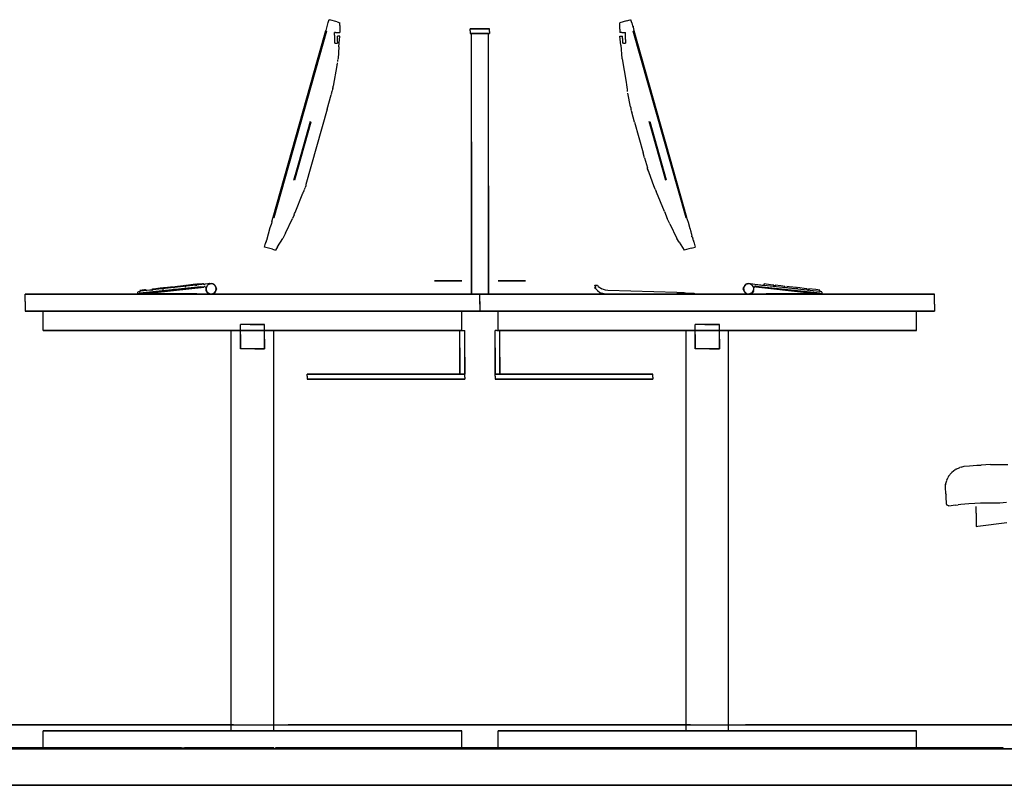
# Model space of a CAD drawing. Header units: millimetres. Extents: x -8297 to 34045, y -61360 to 6071.
# Tile 4 of 68: x 4616 to 6240, y -50060 to -48797. Entities that reach past the tile are written whole.
import ezdxf

# ---------------------------------------------------------------- set-up
doc = ezdxf.new("R2010")
doc.units = ezdxf.units.MM
for name, color, linetype in [('S-TAGLIO-ARR', 9, 'Continuous'), ('S-TAGLIO-PAV', 33, 'Continuous'), ('S-VISTA', 8, 'Continuous'), ('S-VISTA-ARREDI', 9, 'Continuous')]:
    doc.layers.add(name, color=color, linetype=linetype)

msp = doc.modelspace()

# ---------------------------------------------------------------- hatches: boundary and pattern name
at = {"layer": 'S-TAGLIO-PAV'}
for points in [[(5036, -50000), (3836, -50000), (3836, -49998), (3934, -49998), (5036, -49998), (5036, -50000)], [(6238, -50000), (5038, -50000), (5038, -49998), (5538, -49998), (6238, -49998), (6238, -50000)]]:
    msp.add_hatch(color=33, dxfattribs=at).paths.add_polyline_path(points)

# ---------------------------------------------------------------- linework, layer by layer
at = {"layer": 'S-TAGLIO-ARR'}
for p, q in [((5122.1, -48810.7), (5121, -48815)), ((5124.4, -48801.8), (5122.1, -48810.2)), ((5122.1, -48810.7), (5122.1, -48810.2)), ((5124.9, -48801.3), (5124.4, -48801.3)), ((5124.4, -48801.3), (5124.4, -48801.8)), ((5126, -48797), (5124.9, -48800.7)), ((5124.9, -48800.7), (5124.9, -48801.3)), ((5126.3, -48797), (5127, -48797)), ((5139.5, -48800.7), (5127, -48797)), ((5139.5, -48800.7), (5144, -48802)), ((5144, -48806.5), (5144, -48802)), ((5144, -48806.5), (5144, -48818)), ((5372.3, -48812), (5359, -48812)), ((5359, -48815.3), (5359, -48812)), ((5372.3, -48812), (5391, -48812)), ((5391, -48816.7), (5391, -48812)), ((5617, -48798.8), (5606, -48802)), ((5606, -48812.9), (5606, -48802)), ((5606, -48812.9), (5606, -48818)), ((5617, -48798.8), (5623, -48797)), ((5623.4, -48797), (5624, -48797)), ((5625.4, -48802), (5624, -48797)), ((5625.4, -48802), (5626.9, -48807.2)), ((5626.9, -48807.2), (5626.9, -48807.9)), ((5626.9, -48807.9), (5627.6, -48807.9)), ((5627.6, -48807.9), (5627.6, -48808.6)), ((5627.6, -48809.3), (5627.6, -48808.6)), ((5627.6, -48809.3), (5629, -48815)), ((5099.1, -48892.3), (5121, -48815)), ((5135, -48822.3), (5135, -48818)), ((5137.1, -48818), (5135, -48818)), ((5135, -48822.3), (5135, -48836)), ((5137.1, -48818), (5144, -48818)), ((5140, -48833.2), (5140, -48824)), ((5140.9, -48824), (5140, -48824)), ((5144, -48824), (5140.9, -48824)), ((5142.6, -48841.6), (5144, -48824)), ((5359, -48815.3), (5359, -48820)), ((5377.7, -48820), (5359, -48820)), ((5372.6, -48820), (5361, -48820)), ((5361, -48998.7), (5361, -48820)), ((5372.6, -48820), (5389, -48820)), ((5377.7, -48820), (5391, -48820)), ((5389, -49071.3), (5389, -48820)), ((5391, -48816.7), (5391, -48820)), ((5609, -48818), (5606, -48818)), ((5607.2, -48839.3), (5606, -48824)), ((5606, -48824), (5607.3, -48824)), ((5607.3, -48824), (5610, -48824)), ((5609, -48818), (5615, -48818)), ((5610, -48828), (5610, -48824)), ((5610, -48828), (5610, -48836)), ((5615, -48829.9), (5615, -48818)), ((5681.9, -49002), (5629, -48815)), ((5136.2, -48836), (5135, -48836)), ((5136.2, -48836), (5140, -48836)), ((5140, -48833.2), (5140, -48836)), ((5142.6, -48841.6), (5141, -48861)), ((5607.2, -48839.3), (5609, -48861)), ((5611.7, -48836), (5610, -48836)), ((5611.7, -48836), (5615, -48836)), ((5615, -48829.9), (5615, -48836)), ((5141, -48861), (5140.3, -48863.4)), ((5609.6, -48861.6), (5609, -48861)), ((5609.6, -48861.6), (5616.1, -48900.1)), ((5139.1, -48872.5), (5133, -48906.8)), ((5139.5, -48870.6), (5139.1, -48871)), ((5139.1, -48871), (5139.1, -48871.8)), ((5139.1, -48871.8), (5139.1, -48872.5)), ((5139.9, -48868.2), (5139.5, -48868.5)), ((5139.5, -48869.4), (5139.5, -48870.2)), ((5140.3, -48865.1), (5139.9, -48866)), ((5140.3, -48864), (5140.3, -48864.7)), ((5099.1, -48892.3), (5039, -49105)), ((5132.5, -48910.6), (5132.7, -48909.4)), ((5132.8, -48908.8), (5132.7, -48909.4)), ((5132.8, -48908.8), (5133, -48906.8)), ((5616.1, -48900.1), (5616.8, -48904.3)), ((5616.8, -48904.3), (5617.9, -48912.2)), ((5123.1, -48944.5), (5129.8, -48920.8)), ((5129.9, -48920.5), (5130.8, -48918.7)), ((5130.9, -48918.4), (5131, -48916)), ((5131.2, -48915.4), (5131, -48916)), ((5131.2, -48915.4), (5132.1, -48913)), ((5132.2, -48912.6), (5132.3, -48911.1)), ((5132.5, -48910.6), (5132.3, -48911.1)), ((5618.3, -48913.3), (5617.9, -48912.5)), ((5618.3, -48914.1), (5618.3, -48913.3)), ((5618.3, -48915.2), (5618.3, -48914.4)), ((5623.4, -48940.8), (5619, -48918)), ((5623.5, -48941), (5623.7, -48942.6)), ((5623.7, -48942.6), (5623.8, -48943.1)), ((5123.1, -48944.5), (5088, -49068.8)), ((5623.8, -48943.1), (5623.9, -48944.7)), ((5623.9, -48944.7), (5624.7, -48946.4)), ((5624.7, -48946.6), (5624.8, -48948.3)), ((5624.8, -48948.3), (5625.4, -48949.5)), ((5629.9, -48965.9), (5625.4, -48949.5)), ((5629.9, -48965.9), (5644.2, -49016.5)), ((5361, -48998.7), (5361, -49250)), ((5681.9, -49002), (5711, -49105)), ((5646.7, -49024.7), (5644.2, -49016.5)), ((5646.7, -49024.7), (5651.5, -49041.6)), ((5651.5, -49042.8), (5651.5, -49041.6)), ((5652.3, -49044.5), (5651.5, -49042.8)), ((5652.5, -49045.8), (5652.4, -49044.7)), ((5653.5, -49047.3), (5652.5, -49045.8)), ((5653.7, -49048.4), (5653.5, -49047.3)), ((5654, -49049.3), (5653.7, -49048.4)), ((5662, -49071), (5654.1, -49049.5)), ((5087.8, -49071.3), (5086.7, -49073.7)), ((5087.9, -49069.1), (5087.9, -49070.9)), ((5389, -49071.3), (5389, -49250)), ((5664.2, -49076.8), (5662, -49071)), ((5070.3, -49115.2), (5083, -49083.4)), ((5083, -49083.4), (5083.5, -49082.4)), ((5083.5, -49082.4), (5083.8, -49081.7)), ((5084.2, -49080.6), (5083.8, -49081.7)), ((5084.2, -49080.6), (5084.4, -49080.2)), ((5084.8, -49078.2), (5084.4, -49080.2)), ((5086, -49076.1), (5085, -49077.5)), ((5086, -49076.1), (5086.3, -49075.6)), ((5086.6, -49074.2), (5086.3, -49075.6)), ((5664.2, -49076.8), (5665.8, -49080.6)), ((5666.3, -49081.6), (5665.8, -49080.6)), ((5679.2, -49113.6), (5666.3, -49081.6)), ((5035.5, -49117.7), (5039, -49105)), ((5712.7, -49111.2), (5711, -49105)), ((5035.5, -49117.7), (5034, -49123)), ((5068.6, -49118.8), (5066, -49125)), ((5068.8, -49118.5), (5069.5, -49116.5)), ((5069.5, -49116.5), (5070.3, -49115.2)), ((5679.2, -49113.6), (5684, -49125)), ((5712.7, -49111.2), (5716, -49123)), ((5030.5, -49134.7), (5028.7, -49140.6)), ((5031.1, -49134), (5030.5, -49134.1)), ((5030.5, -49134.1), (5030.5, -49134.6)), ((5031.7, -49130.5), (5031.1, -49133.3)), ((5031.1, -49133.4), (5031.1, -49134)), ((5031.7, -49129.9), (5034, -49123)), ((5031.7, -49129.9), (5031.7, -49130.5)), ((5054.2, -49149.3), (5066, -49125)), ((5688.2, -49133.6), (5684, -49125)), ((5688.2, -49133.6), (5700, -49158)), ((5718.9, -49131.6), (5716, -49123)), ((5721.7, -49141.8), (5718.9, -49131.6)), ((5028.7, -49140.6), (5022.8, -49161.4)), ((5054.2, -49149.3), (5050, -49158)), ((5721.7, -49141.8), (5722, -49143)), ((5722, -49143), (5722.3, -49144.2)), ((5722.3, -49144.2), (5722.6, -49145.2)), ((5722.6, -49145.2), (5723, -49145.7)), ((5722.9, -49146.6), (5723.4, -49150.1)), ((5723, -49145.7), (5723, -49146.2)), ((5723, -49146), (5723, -49146.7)), ((5723.4, -49150.1), (5724.1, -49150)), ((5724.1, -49150), (5724.1, -49150.7)), ((5724.1, -49150.6), (5724.1, -49151.4)), ((5724.1, -49151.4), (5724.1, -49152)), ((5724.1, -49152), (5724.8, -49152.8)), ((5724.8, -49152.8), (5724.8, -49153.5)), ((5724.8, -49153.5), (5724.8, -49154.2)), ((5020, -49172), (5021.6, -49165.7)), ((5022.1, -49165.7), (5021.6, -49165.5)), ((5021.6, -49165.5), (5022.2, -49165.5)), ((5021.6, -49165.7), (5022.1, -49165.7)), ((5022.2, -49163.7), (5022.8, -49163.2)), ((5022.2, -49164.3), (5022.2, -49163.7)), ((5022.2, -49164.9), (5022.2, -49164.3)), ((5022.2, -49165.5), (5022.2, -49164.9)), ((5022.8, -49162), (5022.8, -49161.4)), ((5022.8, -49162.6), (5022.8, -49162)), ((5022.8, -49163.2), (5022.8, -49162.6)), ((5041.4, -49171.6), (5050, -49158)), ((5703.8, -49164), (5700, -49158)), ((5703.8, -49164), (5712, -49177)), ((5724.8, -49155), (5724.8, -49154.2)), ((5724.8, -49155), (5725.6, -49155.7)), ((5725.6, -49155.7), (5725.6, -49156.5)), ((5725.6, -49156.5), (5725.6, -49157.2)), ((5725.6, -49157.2), (5726.3, -49157.9)), ((5726.3, -49157.9), (5726.3, -49158.7)), ((5726.3, -49158.7), (5726.3, -49159.5)), ((5726.3, -49159.5), (5726.3, -49160.3)), ((5726.3, -49160.3), (5727.1, -49161)), ((5727.1, -49161), (5727.1, -49161.8)), ((5727.1, -49161.8), (5727.1, -49162.5)), ((5727.1, -49162.6), (5727.1, -49163.3)), ((5727.1, -49163.3), (5727.8, -49163.3)), ((5727.8, -49163.3), (5730, -49172)), ((5033.2, -49175.7), (5020, -49172)), ((5033.2, -49175.7), (5038, -49177)), ((5041.4, -49171.6), (5038, -49177)), ((5723.6, -49173.8), (5712, -49177)), ((5723.6, -49173.8), (5730, -49172)), ((4885.5, -49235.3), (4888, -49235)), ((4890, -49235), (4898.4, -49233.9)), ((4890, -49235.9), (4890, -49235)), ((4898.4, -49233.9), (4906, -49233)), ((4906, -49233.9), (4906, -49233)), ((4906, -49233.9), (4906, -49235)), ((4906, -49235), (4907.3, -49235)), ((4907.3, -49235), (4908.1, -49235)), ((4908.4, -49235), (4907.7, -49235)), ((4908, -49233), (4917.3, -49232.2)), ((4908, -49234.7), (4908, -49233)), ((4917.3, -49232.2), (4919, -49232)), ((4919, -49233.7), (4919, -49232)), ((4920.5, -49233.8), (4919, -49234)), ((4921.1, -49233.7), (4920.5, -49233.8)), ((4922, -49233.5), (4921.3, -49233.5)), ((4926.3, -49232.9), (4922.5, -49233.5)), ((4925.1, -49236.9), (4926, -49235)), ((4927.9, -49234.1), (4926, -49235)), ((4928.1, -49232.6), (4926.8, -49232.8)), ((4929.9, -49233.1), (4928, -49234)), ((4929.1, -49232.4), (4928.4, -49232.6)), ((4929.7, -49232.4), (4929.2, -49232.4)), ((4931.9, -49233), (4930, -49233)), ((4931.2, -49232.1), (4932, -49232)), ((4933.9, -49233), (4932, -49233)), ((4932.1, -49232), (4934, -49232)), ((4935.9, -49233.9), (4934, -49233)), ((4934.1, -49232.1), (4936, -49233)), ((4936.9, -49234.9), (4936, -49234)), ((4936.1, -49233.1), (4938, -49235)), ((4937.1, -49235.1), (4939, -49237)), ((4938.9, -49236.9), (4938, -49235)), ((5565.6, -49237.6), (5564.3, -49235.1)), ((5564.3, -49235.1), (5568.7, -49235.1)), ((5568.7, -49235.1), (5570, -49237)), ((5811.4, -49236.6), (5813, -49235)), ((5811.8, -49235.4), (5812, -49235)), ((5812.4, -49234.6), (5812, -49235)), ((5812.4, -49234.6), (5814, -49233)), ((5813.8, -49234.2), (5813, -49235)), ((5814.4, -49232.8), (5814, -49233)), ((5815.6, -49233.2), (5814, -49234)), ((5814.4, -49232.8), (5816, -49232)), ((5815.6, -49233.2), (5816, -49233)), ((5817.6, -49233), (5816, -49233)), ((5816.4, -49232), (5818, -49232)), ((5828.4, -49233.6), (5818, -49232)), ((5819.6, -49233), (5818, -49233)), ((5821.6, -49233.8), (5820, -49233)), ((5821.6, -49233.8), (5822, -49234)), ((5823.6, -49234.8), (5822, -49234)), ((5823.6, -49234.8), (5824, -49235)), ((5824.2, -49235.4), (5824, -49235)), ((5828.4, -49233.6), (5829, -49233.7)), ((5829.1, -49233.7), (5829.9, -49233.8)), ((5830, -49233.9), (5830.9, -49234)), ((5831, -49234), (5831.8, -49234)), ((5832, -49234), (5840.2, -49234.7)), ((5840.2, -49234.7), (5844, -49235)), ((5854.1, -49234.3), (5844, -49233)), ((5844, -49234.3), (5844, -49233)), ((5844, -49234.3), (5844, -49235)), ((5860, -49235), (5854.1, -49234.3)), ((5860, -49235.7), (5860, -49235)), ((5862, -49236.2), (5862, -49235)), ((5871.2, -49236.2), (5862, -49235)), ((4937.3, -49250), (4625, -49250)), ((4625, -49261.7), (4625, -49250)), ((4811, -49248.8), (4811, -49246)), ((4813.8, -49248.1), (4811, -49249)), ((4812, -49245.7), (4812.4, -49245.6)), ((4812.6, -49245.6), (4813.9, -49245.3)), ((4914.7, -49237.6), (4814, -49248)), ((4914.7, -49238.6), (4814, -49250)), ((4814, -49243), (4821.6, -49242.2)), ((4814, -49248.1), (4814, -49250)), ((4814.2, -49243.3), (4815, -49245)), ((4814.4, -49245.1), (4815, -49245)), ((4821.6, -49242.2), (4823, -49242)), ((4823.2, -49242.3), (4824, -49244)), ((4825.7, -49243.8), (4824, -49244)), ((4832.8, -49243), (4825.7, -49243.8)), ((4833.5, -49243), (4832.8, -49243)), ((4834.2, -49243), (4833.6, -49243)), ((4834.2, -49243), (4835, -49243)), ((4835, -49241), (4840.3, -49240.3)), ((4835, -49242.3), (4835, -49241)), ((4835, -49242.3), (4835, -49243)), ((4840.3, -49240.3), (4851, -49239)), ((4851, -49240.3), (4851, -49239)), ((4851, -49240.3), (4851, -49241)), ((4851, -49241), (4852.1, -49241)), ((4852.3, -49241), (4854, -49241)), ((4853, -49239), (4860, -49238.1)), ((4853.6, -49240.1), (4853, -49239)), ((4853.6, -49240.1), (4854, -49241)), ((4860, -49238.1), (4869, -49237)), ((4869, -49238.1), (4869, -49237)), ((4869, -49238.1), (4869, -49239)), ((4869, -49239), (4871.1, -49239)), ((4871.1, -49239), (4871.8, -49239)), ((4872, -49237), (4885.5, -49235.3)), ((4872, -49237.3), (4872, -49239)), ((4888, -49235.3), (4888, -49237)), ((4888.6, -49237), (4890, -49237)), ((4890, -49235.9), (4890, -49237)), ((4914.7, -49237.6), (4920, -49237)), ((4914.7, -49238.6), (4920, -49238)), ((4920, -49237.9), (4920, -49237)), ((4920.9, -49237), (4920, -49237)), ((4921.9, -49237), (4921, -49237)), ((4922, -49237.9), (4922, -49237)), ((4922.1, -49238.1), (4923, -49239)), ((4923, -49239.1), (4923, -49240)), ((4923, -49240.1), (4923, -49241)), ((4923, -49241.1), (4923, -49243)), ((4923.1, -49243.2), (4924, -49246)), ((4924, -49240.9), (4924, -49239)), ((4924, -49242.9), (4924, -49241)), ((4924.9, -49244.9), (4924, -49243)), ((4924.1, -49238.9), (4925, -49237)), ((4924.1, -49246.1), (4925, -49247)), ((4925.9, -49246.9), (4925, -49245)), ((4926.9, -49248.9), (4925, -49247)), ((4926.1, -49247.1), (4928, -49248)), ((4928.9, -49249.9), (4927, -49249)), ((4928.1, -49248.1), (4930, -49249)), ((4931.8, -49250), (4929, -49250)), ((4930.1, -49249), (4932, -49249)), ((4933.9, -49250), (4932, -49250)), ((4932.1, -49249), (4934, -49249)), ((4935.9, -49249.1), (4934, -49250)), ((4934.1, -49248.9), (4936, -49248)), ((4937.9, -49247.1), (4936, -49249)), ((4936.1, -49247.9), (4937, -49247)), ((4938.9, -49245.1), (4937, -49247)), ((4937.3, -49250), (5375, -49250)), ((4938.1, -49246.9), (4939, -49246)), ((4939.9, -49238.9), (4939, -49237)), ((4939, -49237.1), (4939, -49239)), ((4939.9, -49241.1), (4939, -49243)), ((4939, -49243.1), (4939, -49245)), ((4939.1, -49239.1), (4940, -49241)), ((4939.1, -49245.8), (4940, -49243)), ((4940.9, -49240.9), (4940, -49239)), ((4940.1, -49242.9), (4941, -49241)), ((5377.4, -49250), (5361, -49250)), ((5375, -49266.3), (5375, -49250)), ((5687.3, -49250), (5375, -49250)), ((5375, -49261.7), (5375, -49250)), ((5377.4, -49250), (5389, -49250)), ((5564.1, -49239.1), (5565.4, -49238.6)), ((5566, -49241), (5564.1, -49239.1)), ((5565.4, -49238.6), (5566.7, -49238.4)), ((5566.7, -49238.4), (5565.6, -49237.6)), ((5566, -49241), (5569, -49244)), ((5569, -49244), (5573, -49247)), ((5570, -49237), (5573, -49239)), ((5573, -49239), (5576, -49241)), ((5573, -49247), (5577, -49248)), ((5579, -49242), (5576, -49241)), ((5577.1, -49248), (5581, -49249)), ((5582, -49243), (5579, -49242)), ((5584.9, -49250), (5581, -49249)), ((5585.9, -49244), (5582, -49243)), ((5586.9, -49250), (5585, -49250)), ((5700, -49246.8), (5586, -49244)), ((5586.9, -49250), (5703, -49250)), ((5687.3, -49250), (6125, -49250)), ((5700, -49246.8), (5707, -49247)), ((5703.2, -49250), (5707, -49250)), ((5707, -49250), (5711.7, -49250)), ((5707.3, -49247), (5712, -49247)), ((5712, -49247), (5716.8, -49248)), ((5712.3, -49250), (5717, -49250)), ((5717.2, -49248), (5721, -49248)), ((5717.2, -49250), (5721, -49250)), ((5721.1, -49248), (5725, -49248)), ((5721.1, -49250), (5725, -49250)), ((5725.1, -49248), (5728, -49248)), ((5725.1, -49250), (5728, -49250)), ((5728, -49248), (5728.6, -49248)), ((5728, -49250), (5728.6, -49250)), ((5728.6, -49248.3), (5728.6, -49250)), ((5809.8, -49239.4), (5809, -49241)), ((5809.2, -49241.4), (5809, -49241)), ((5809.2, -49241.4), (5810, -49243)), ((5809.8, -49239.4), (5810, -49239)), ((5810.8, -49237.4), (5810, -49239)), ((5810.2, -49240.6), (5810, -49241)), ((5810.8, -49242.6), (5810, -49241)), ((5810.2, -49243.7), (5810, -49243)), ((5810.2, -49240.6), (5811, -49239)), ((5810.2, -49243.7), (5811, -49246)), ((5810.8, -49237.4), (5811, -49237)), ((5810.8, -49242.6), (5811, -49243)), ((5811.8, -49235.4), (5811, -49237)), ((5811.4, -49236.6), (5811, -49237)), ((5811, -49238.6), (5811, -49237)), ((5811, -49244.6), (5811, -49243)), ((5812.6, -49246.6), (5811, -49245)), ((5811.2, -49246.2), (5812, -49247)), ((5813.6, -49248.6), (5812, -49247)), ((5812.6, -49246.6), (5813, -49247)), ((5813.2, -49247.2), (5814, -49248)), ((5813.6, -49248.6), (5814, -49249)), ((5814.4, -49248.2), (5814, -49248)), ((5815.6, -49249.8), (5814, -49249)), ((5814.4, -49248.2), (5816, -49249)), ((5815.6, -49249.8), (5816, -49250)), ((5817.6, -49250), (5816, -49250)), ((5816.4, -49249), (5818, -49249)), ((5820.3, -49250), (5818, -49250)), ((5818.4, -49249), (5820, -49249)), ((5820.4, -49248.8), (5820, -49249)), ((5820.3, -49250), (5821, -49250)), ((5820.4, -49248.8), (5822, -49248)), ((5822.6, -49249.2), (5821, -49250)), ((5822.4, -49247.8), (5822, -49248)), ((5822.4, -49247.8), (5824, -49247)), ((5822.6, -49249.2), (5823, -49249)), ((5824.6, -49247.4), (5823, -49249)), ((5824.8, -49245.4), (5824, -49247)), ((5824.2, -49235.4), (5825, -49237)), ((5824.6, -49247.4), (5825, -49247)), ((5824.8, -49245.4), (5825, -49245)), ((5825.2, -49237.4), (5825, -49237)), ((5825.8, -49243.4), (5825, -49245)), ((5825.2, -49237.4), (5826, -49239)), ((5825.2, -49246.8), (5826, -49246)), ((5825.8, -49243.4), (5826, -49243)), ((5826, -49239.4), (5826, -49241)), ((5826, -49241.4), (5826, -49243)), ((5826.2, -49245.3), (5826, -49246)), ((5826.2, -49245.3), (5827, -49243)), ((5827, -49239.8), (5827, -49239)), ((5827, -49240.8), (5827, -49240)), ((5827, -49242.6), (5827, -49241)), ((5827.2, -49238.8), (5828, -49238)), ((5828.8, -49237), (5828, -49237)), ((5828, -49237.2), (5828, -49238)), ((5829.8, -49237), (5829, -49237)), ((5913.8, -49245.7), (5830, -49237)), ((5830, -49237.2), (5830, -49238)), ((5913.8, -49247.5), (5830, -49238)), ((5860.6, -49237), (5859.9, -49237)), ((5860, -49235.7), (5860, -49237)), ((5862, -49237), (5860.6, -49237)), ((5862, -49236.2), (5862, -49237)), ((5878, -49237), (5871.2, -49236.2)), ((5878, -49238.2), (5878, -49237)), ((5878, -49238.2), (5878, -49239)), ((5879.4, -49239), (5878, -49239)), ((5879.9, -49239), (5881, -49239)), ((5884.9, -49237.5), (5881, -49237)), ((5881, -49237.5), (5881, -49239)), ((5897, -49239), (5884.9, -49237.5)), ((5896.8, -49239.5), (5896, -49241)), ((5898.2, -49241), (5896, -49241)), ((5896.8, -49239.5), (5897, -49239)), ((5913.5, -49240.8), (5899, -49239)), ((5899, -49240.8), (5899, -49239)), ((5915, -49241), (5913.5, -49240.8)), ((5913.8, -49245.7), (5936, -49248)), ((5913.8, -49247.5), (5936, -49250)), ((5915, -49242.8), (5915, -49241)), ((5915.7, -49243), (5915, -49243)), ((5916, -49243), (5917.1, -49243)), ((5917.1, -49243), (5916.4, -49243)), ((5916.4, -49243), (5917, -49243)), ((5917.4, -49242.3), (5917, -49243)), ((5917.4, -49242.3), (5917.4, -49241)), ((5929.3, -49242.3), (5917.4, -49241)), ((5935.6, -49243), (5929.3, -49242.3)), ((5935.6, -49243.7), (5935, -49245)), ((5935.6, -49243.7), (5935.6, -49243)), ((5939, -49246), (5935.8, -49245.2)), ((5936, -49249.6), (5936, -49248)), ((5936, -49248), (5938.4, -49248.8)), ((5938.4, -49248.8), (5939, -49249)), ((5939, -49246.6), (5939, -49246)), ((5939, -49246.6), (5939, -49249)), ((6125, -49266.3), (6125, -49250)), ((4625, -49261.7), (4625, -49278)), ((5375, -49261.7), (5375, -49278)), ((5375, -49266.3), (5375, -49278)), ((6125, -49266.3), (6125, -49278)), ((5062.7, -49278), (4625, -49278)), ((5062.7, -49278), (5375, -49278)), ((5812.7, -49278), (5375, -49278)), ((5812.7, -49278), (6125, -49278)), ((4996.2, -49300), (4980, -49300)), ((4980, -49316.2), (4980, -49300)), ((4996.2, -49300), (5020, -49300)), ((5020, -49323.8), (5020, -49300)), ((5746.2, -49300), (5730, -49300)), ((5730, -49316.2), (5730, -49300)), ((5746.2, -49300), (5770, -49300)), ((5770, -49323.8), (5770, -49300)), ((4980, -49316.2), (4980, -49340)), ((5345.2, -49310), (5342, -49310)), ((5342, -49338.5), (5342, -49310)), ((5345.2, -49310), (5350, -49310)), ((5350, -49353.5), (5350, -49310)), ((5403.2, -49310), (5400, -49310)), ((5400, -49338.5), (5400, -49310)), ((5403.2, -49310), (5408, -49310)), ((5408, -49353.5), (5408, -49310)), ((5730, -49316.2), (5730, -49340)), ((5020, -49323.8), (5020, -49340)), ((5770, -49323.8), (5770, -49340)), ((5003.8, -49340), (4980, -49340)), ((5003.8, -49340), (5020, -49340)), ((5342, -49338.5), (5342, -49382)), ((5400, -49338.5), (5400, -49382)), ((5753.8, -49340), (5730, -49340)), ((5753.8, -49340), (5770, -49340)), ((5350, -49353.5), (5350, -49382)), ((5408, -49353.5), (5408, -49382)), ((5192.8, -49382), (5090, -49382)), ((5090, -49385.2), (5090, -49382)), ((5090, -49385.2), (5090, -49390)), ((5247.2, -49390), (5090, -49390)), ((5192.8, -49382), (5350, -49382)), ((5247.2, -49390), (5350, -49390)), ((5346.8, -49382), (5342, -49382)), ((5346.8, -49382), (5350, -49382)), ((5350, -49386.8), (5350, -49382)), ((5350, -49386.8), (5350, -49390)), ((5502.8, -49382), (5400, -49382)), ((5400, -49385.2), (5400, -49382)), ((5404.8, -49382), (5400, -49382)), ((5400, -49385.2), (5400, -49390)), ((5557.2, -49390), (5400, -49390)), ((5404.8, -49382), (5408, -49382)), ((5502.8, -49382), (5660, -49382)), ((5557.2, -49390), (5660, -49390)), ((5660, -49386.8), (5660, -49382)), ((5660, -49386.8), (5660, -49390)), ((6153.6, -49543.5), (6153.1, -49543.9)), ((6153.6, -49543.5), (6159.1, -49538.9)), ((6160.4, -49538.3), (6159.1, -49538.9)), ((6160.4, -49538.3), (6166.3, -49535.7)), ((6168.6, -49535.1), (6166.3, -49535.7)), ((6168.6, -49535.1), (6173.7, -49533.7)), ((6173.6, -49533.4), (6182.5, -49533.1)), ((6182.5, -49533.1), (6194.3, -49532)), ((6194.3, -49532), (6201.5, -49531.7)), ((6217.3, -49531), (6201.5, -49531.7)), ((6217.3, -49531), (6245.5, -49531)), ((6143, -49563.5), (6144.9, -49557)), ((6145.1, -49556.8), (6146.9, -49552.6)), ((6148, -49550.1), (6146.9, -49552.6)), ((6152.7, -49544.4), (6148, -49550)), ((6152.7, -49544.4), (6153.1, -49543.9)), ((6143, -49563.5), (6142.9, -49564.1)), ((6142.9, -49567.7), (6142.9, -49564.1)), ((6143.7, -49579.2), (6142.9, -49568.1)), ((6143.7, -49579.2), (6143.8, -49580.2)), ((6144, -49583.4), (6143.8, -49580.2)), ((6144.7, -49596.3), (6144, -49583.4)), ((6145.3, -49596.9), (6144.7, -49596.3)), ((6145.3, -49597.4), (6145.3, -49596.9)), ((6145.3, -49597.4), (6145.7, -49597.9)), ((6146.3, -49597.9), (6145.7, -49597.9)), ((6146.3, -49598.9), (6146.3, -49598.3)), ((6147.7, -49598.9), (6147.1, -49598.9)), ((6148.6, -49599.1), (6147.7, -49598.9)), ((6159.6, -49597.8), (6148.5, -49599.3)), ((6159.6, -49597.8), (6163.8, -49597.2)), ((6168.4, -49596.7), (6163.8, -49597.2)), ((6181.6, -49595.4), (6168.4, -49596.7)), ((6191.2, -49595), (6181.6, -49595.4)), ((6200.4, -49594.6), (6191.2, -49595)), ((6193.3, -49611.1), (6193.3, -49600)), ((6212.9, -49594.6), (6200.4, -49594.6)), ((6220.4, -49594.6), (6212.9, -49594.6)), ((6232.4, -49594.3), (6220.4, -49594.6)), ((6243.7, -49593.6), (6232.4, -49594.3)), ((6193.3, -49611.1), (6193.3, -49633)), ((6193.3, -49633), (6196.4, -49632.3)), ((6196.4, -49632.3), (6243.9, -49626.2))]:
    msp.add_line(p, q, dxfattribs=at)
at = {"layer": 'S-TAGLIO-PAV'}
for p, q in [((3933.6, -49998), (5035, -49998)), ((5035, -49999.8), (5035, -49998)), ((5537.6, -49998), (5038, -49998)), ((5038, -49998.8), (5038, -49998)), ((5537.6, -49998), (6238, -49998)), ((6238, -49999.2), (6238, -49998)), ((3487.7, -50000), (11165, -50000)), ((5035.4, -50000), (5038, -50000)), ((5038, -49998.8), (5038, -50000)), ((6238, -49999.2), (6238, -50000)), ((6238, -50000), (6239.9, -50000)), ((6412.7, -50060), (3250, -50060))]:
    msp.add_line(p, q, dxfattribs=at)
at = {"layer": 'S-VISTA'}
for p, q in [((4958.5, -49960), (3651.4, -49960)), ((4968.5, -49960), (3661.4, -49960)), ((3665.4, -49960), (4972.5, -49960)), ((3675.4, -49960), (7043.7, -49960)), ((5712.6, -49960), (5059, -49960)), ((5722.6, -49960), (5069, -49960)), ((5073, -49960), (7033.7, -49960)), ((7019.7, -49960), (5813.2, -49960)), ((7029.7, -49960), (5823.2, -49960)), ((3835, -49998), (5035, -49998)), ((4883, -49998), (3835, -49998)), ((3835, -49998), (5035, -49998)), ((3835, -49998), (5035, -49998)), ((3835, -49998), (5035, -49998)), ((4883, -49998), (5035, -49998)), ((5035, -49998), (4888, -49998)), ((4888, -49998), (5035, -49998)), ((5038, -49998), (6238, -49998)), ((6238, -49998), (5038, -49998)), ((5038, -49998), (6238, -49998)), ((5038, -49998), (6238, -49998)), ((5038, -49998), (6238, -49998)), ((5038, -49998), (6238, -49998)), ((5038, -49998), (6238, -49998)), ((3424, -50000), (7043.7, -50000)), ((3500, -50000), (7080, -50000)), ((4656.8, -50000), (3651.4, -50000)), ((4883, -50000), (3835, -50000)), ((3835, -50000), (5035, -50000)), ((3835, -50000), (5035, -50000)), ((3835, -50000), (5035, -50000)), ((3835, -50000), (5035, -50000)), ((4883, -50000), (5035, -50000)), ((5035, -50000), (4888, -50000)), ((4888, -50000), (5035, -50000)), ((6238, -50000), (5038, -50000)), ((5038, -50000), (6238, -50000)), ((5038, -50000), (6238, -50000)), ((5038, -50000), (6238, -50000)), ((5038, -50000), (6238, -50000)), ((5038, -50000), (6238, -50000)), ((5038, -50000), (6238, -50000)), ((5411, -50000), (5360.7, -50000)), ((7019.7, -50000), (6114.8, -50000)), ((3500, -50060), (7080, -50060))]:
    msp.add_line(p, q, dxfattribs=at)
at = {"layer": 'S-VISTA-ARREDI'}
for p, q in [((5359, -48812), (5391, -48812)), ((5391, -48812), (5359, -48812)), ((5391, -48812), (5359, -48812)), ((5121, -48815), (5034, -49123)), ((5034, -49123), (5121, -48815)), ((5121, -48815), (5034, -49123)), ((5122, -48816), (5035, -49124)), ((5035, -49124), (5122, -48816)), ((5122, -48816), (5035, -49124)), ((5359, -48820), (5391, -48820)), ((5391, -48820), (5359, -48820)), ((5391, -48820), (5359, -48820)), ((5361, -49250), (5361, -48820)), ((5361, -49250), (5361, -48820)), ((5361, -49250), (5361, -48820)), ((5389, -49250), (5389, -48820)), ((5389, -49250), (5389, -48820)), ((5389, -49250), (5389, -48820)), ((5628, -48816), (5715, -49124)), ((5715, -49124), (5628, -48816)), ((5715, -49124), (5628, -48816)), ((5629, -48815), (5716, -49123)), ((5716, -49123), (5629, -48815)), ((5716, -49123), (5629, -48815)), ((5095, -48965), (5068, -49061)), ((5095, -48965), (5068, -49061)), ((5068, -49062), (5096, -48965)), ((5096, -48966), (5069, -49062)), ((5096, -48966), (5069, -49062)), ((5682, -49062), (5654, -48965)), ((5682, -49062), (5654, -48965)), ((5654, -48966), (5681, -49062)), ((5654, -48966), (5681, -49062)), ((5654, -48966), (5681, -49062)), ((5654, -48966), (5681, -49062)), ((5655, -48965), (5682, -49061)), ((5655, -48965), (5682, -49061)), ((5655, -48965), (5682, -49061)), ((5655, -48965), (5682, -49061)), ((4932, -49232), (4815, -49245)), ((4932, -49232), (4815, -49245)), ((4932, -49232), (4815, -49245)), ((5300, -49228), (5345, -49228)), ((5345, -49228), (5300, -49228)), ((5450, -49228), (5405, -49228)), ((5405, -49228), (5450, -49228)), ((5450, -49228), (5405, -49228)), ((5405, -49228), (5450, -49228)), ((5818, -49232), (5935, -49245)), ((5818, -49232), (5935, -49245)), ((5818, -49232), (5935, -49245)), ((4625, -49250), (5375, -49250)), ((5375, -49250), (4625, -49250)), ((5375, -49250), (4625, -49250)), ((4814, -49248), (4920, -49237)), ((4814, -49248), (4920, -49237)), ((4814, -49248), (4920, -49237)), ((4814, -49250), (4920, -49238)), ((4814, -49250), (4920, -49238)), ((4814, -49250), (4920, -49238)), ((4815, -49248), (4920, -49237)), ((4815, -49248), (4920, -49237)), ((4815, -49248), (4920, -49237)), ((4823, -49249), (4865, -49249)), ((4823, -49249), (4865, -49249)), ((4823, -49250), (4865, -49250)), ((4823, -49250), (4865, -49250)), ((4865, -49249), (4828, -49249)), ((4865, -49249), (4828, -49249)), ((4865, -49250), (4828, -49250)), ((4865, -49250), (4828, -49250)), ((4908, -49249), (4865, -49249)), ((4908, -49249), (4865, -49249)), ((4865, -49249), (4903, -49249)), ((4865, -49249), (4900, -49249)), ((4908, -49250), (4865, -49250)), ((4908, -49250), (4865, -49250)), ((4865, -49250), (4903, -49250)), ((4865, -49250), (4903, -49250)), ((5300, -49250), (5345, -49250)), ((5345, -49250), (5300, -49250)), ((6125, -49250), (5375, -49250)), ((5375, -49250), (6125, -49250)), ((6125, -49250), (5375, -49250)), ((5450, -49250), (5405, -49250)), ((5405, -49250), (5450, -49250)), ((5450, -49250), (5405, -49250)), ((5405, -49250), (5450, -49250)), ((5936, -49248), (5830, -49237)), ((5936, -49248), (5830, -49237)), ((5935, -49248), (5830, -49237)), ((5935, -49248), (5830, -49237)), ((5936, -49248), (5830, -49237)), ((5935, -49248), (5830, -49237)), ((5936, -49250), (5830, -49238)), ((5936, -49250), (5830, -49238)), ((5936, -49250), (5830, -49238)), ((5842, -49249), (5885, -49249)), ((5842, -49249), (5885, -49249)), ((5842, -49249), (5885, -49249)), ((5842, -49249), (5885, -49249)), ((5842, -49250), (5885, -49250)), ((5842, -49250), (5885, -49250)), ((5842, -49250), (5885, -49250)), ((5842, -49250), (5885, -49250)), ((5885, -49249), (5847, -49249)), ((5885, -49249), (5847, -49249)), ((5885, -49250), (5847, -49250)), ((5885, -49250), (5847, -49250)), ((5885, -49250), (5847, -49250)), ((5885, -49250), (5847, -49250)), ((5885, -49249), (5850, -49249)), ((5885, -49249), (5850, -49249)), ((5885, -49249), (5922, -49249)), ((5885, -49249), (5922, -49249)), ((5927, -49249), (5885, -49249)), ((5927, -49249), (5885, -49249)), ((5885, -49249), (5922, -49249)), ((5885, -49249), (5922, -49249)), ((5927, -49249), (5885, -49249)), ((5927, -49249), (5885, -49249)), ((5885, -49250), (5922, -49250)), ((5885, -49250), (5922, -49250)), ((5927, -49250), (5885, -49250)), ((5927, -49250), (5885, -49250)), ((5885, -49250), (5922, -49250)), ((5885, -49250), (5922, -49250)), ((5927, -49250), (5885, -49250)), ((5927, -49250), (5885, -49250)), ((4625, -49278), (5375, -49278)), ((5375, -49278), (4625, -49278)), ((5375, -49278), (4625, -49278)), ((4655, -49278), (5345, -49278)), ((5345, -49278), (4655, -49278)), ((4655, -49310), (4655, -49278)), ((4655, -49310), (4655, -49278)), ((4655, -49278), (5345, -49278)), ((5345, -49278), (4655, -49278)), ((4655, -49310), (4655, -49278)), ((4655, -49310), (4655, -49278)), ((4655, -49278), (5345, -49278)), ((5345, -49278), (4655, -49278)), ((4655, -49310), (4655, -49278)), ((4655, -49310), (4655, -49278)), ((5345, -49310), (5345, -49278)), ((5345, -49310), (5345, -49278)), ((5345, -49310), (5345, -49278)), ((5345, -49310), (5345, -49278)), ((5345, -49310), (5345, -49278)), ((5345, -49310), (5345, -49278)), ((6125, -49278), (5375, -49278)), ((5375, -49278), (6125, -49278)), ((6125, -49278), (5375, -49278)), ((6095, -49278), (5405, -49278)), ((5405, -49278), (6095, -49278)), ((5405, -49310), (5405, -49278)), ((5405, -49310), (5405, -49278)), ((6095, -49278), (5405, -49278)), ((5405, -49278), (6095, -49278)), ((5405, -49310), (5405, -49278)), ((5405, -49310), (5405, -49278)), ((6095, -49278), (5405, -49278)), ((5405, -49278), (6095, -49278)), ((5405, -49310), (5405, -49278)), ((5405, -49310), (5405, -49278)), ((6095, -49310), (6095, -49278)), ((6095, -49310), (6095, -49278)), ((6095, -49310), (6095, -49278)), ((6095, -49310), (6095, -49278)), ((6095, -49310), (6095, -49278)), ((6095, -49310), (6095, -49278)), ((4980, -49340), (4980, -49300)), ((4980, -49340), (4980, -49300)), ((5020, -49300), (4980, -49300)), ((4980, -49340), (4980, -49300)), ((5020, -49340), (5020, -49300)), ((5730, -49340), (5730, -49300)), ((5730, -49340), (5730, -49300)), ((5770, -49300), (5730, -49300)), ((5730, -49340), (5730, -49300)), ((5770, -49340), (5770, -49300)), ((4655, -49310), (5345, -49310)), ((5345, -49310), (4655, -49310)), ((4655, -49310), (5345, -49310)), ((5345, -49310), (4655, -49310)), ((4655, -49310), (5345, -49310)), ((5345, -49310), (4655, -49310)), ((4965, -49970), (4965, -49310)), ((4965, -49970), (4965, -49310)), ((4965, -49970), (4965, -49310)), ((4965, -49970), (4965, -49310)), ((4965, -49310), (5035, -49310)), ((4965, -49970), (4965, -49310)), ((4965, -49970), (4965, -49310)), ((5035, -49970), (5035, -49310)), ((5035, -49970), (5035, -49310)), ((5035, -49970), (5035, -49310)), ((5035, -49970), (5035, -49310)), ((5035, -49970), (5035, -49310)), ((5035, -49970), (5035, -49310)), ((5342, -49382), (5342, -49310)), ((5342, -49382), (5342, -49310)), ((5342, -49382), (5342, -49310)), ((5350, -49382), (5350, -49310)), ((5350, -49382), (5350, -49310)), ((5350, -49382), (5350, -49310)), ((5400, -49382), (5400, -49310)), ((5400, -49382), (5400, -49310)), ((5400, -49382), (5400, -49310)), ((6095, -49310), (5405, -49310)), ((5405, -49310), (6095, -49310)), ((6095, -49310), (5405, -49310)), ((5405, -49310), (6095, -49310)), ((6095, -49310), (5405, -49310)), ((5405, -49310), (6095, -49310)), ((5408, -49382), (5408, -49310)), ((5408, -49382), (5408, -49310)), ((5408, -49382), (5408, -49310)), ((5715, -49970), (5715, -49310)), ((5715, -49970), (5715, -49310)), ((5715, -49970), (5715, -49310)), ((5715, -49970), (5715, -49310)), ((5715, -49310), (5785, -49310)), ((5715, -49970), (5715, -49310)), ((5715, -49970), (5715, -49310)), ((5785, -49970), (5785, -49310)), ((5785, -49970), (5785, -49310)), ((5785, -49970), (5785, -49310)), ((5785, -49970), (5785, -49310)), ((5785, -49970), (5785, -49310)), ((5785, -49970), (5785, -49310)), ((5020, -49340), (4980, -49340)), ((5770, -49340), (5730, -49340)), ((5090, -49382), (5350, -49382)), ((5350, -49382), (5090, -49382)), ((5350, -49382), (5090, -49382)), ((5090, -49390), (5350, -49390)), ((5350, -49390), (5090, -49390)), ((5350, -49390), (5090, -49390)), ((5660, -49382), (5400, -49382)), ((5400, -49382), (5660, -49382)), ((5660, -49382), (5400, -49382)), ((5660, -49390), (5400, -49390)), ((5400, -49390), (5660, -49390)), ((5660, -49390), (5400, -49390)), ((4655, -49970), (5345, -49970)), ((5345, -49970), (4655, -49970)), ((4655, -50000), (4655, -49970)), ((4655, -50000), (4655, -49970)), ((4655, -49970), (5345, -49970)), ((5345, -49970), (4655, -49970)), ((4655, -50000), (4655, -49970)), ((4655, -50000), (4655, -49970)), ((4655, -49970), (5345, -49970)), ((5345, -49970), (4655, -49970)), ((4655, -50000), (4655, -49970)), ((4655, -50000), (4655, -49970)), ((4965, -49970), (5035, -49970)), ((5345, -50000), (5345, -49970)), ((5345, -50000), (5345, -49970)), ((5345, -50000), (5345, -49970)), ((5345, -50000), (5345, -49970)), ((5345, -50000), (5345, -49970)), ((5345, -50000), (5345, -49970)), ((6095, -49970), (5405, -49970)), ((5405, -49970), (6095, -49970)), ((5405, -50000), (5405, -49970)), ((5405, -50000), (5405, -49970)), ((6095, -49970), (5405, -49970)), ((5405, -49970), (6095, -49970)), ((5405, -50000), (5405, -49970)), ((5405, -50000), (5405, -49970)), ((6095, -49970), (5405, -49970)), ((5405, -49970), (6095, -49970)), ((5405, -50000), (5405, -49970)), ((5405, -50000), (5405, -49970)), ((5715, -49970), (5785, -49970)), ((6095, -50000), (6095, -49970)), ((6095, -50000), (6095, -49970)), ((6095, -50000), (6095, -49970)), ((6095, -50000), (6095, -49970)), ((6095, -50000), (6095, -49970)), ((6095, -50000), (6095, -49970)), ((4655, -50000), (5345, -50000)), ((5345, -50000), (4655, -50000)), ((4655, -50000), (5345, -50000)), ((5345, -50000), (4655, -50000)), ((4655, -50000), (5345, -50000)), ((5345, -50000), (4655, -50000)), ((6095, -50000), (5405, -50000)), ((5405, -50000), (6095, -50000)), ((6095, -50000), (5405, -50000)), ((5405, -50000), (6095, -50000)), ((6095, -50000), (5405, -50000)), ((5405, -50000), (6095, -50000))]:
    msp.add_line(p, q, dxfattribs=at)

doc.saveas('drawing.dxf')
